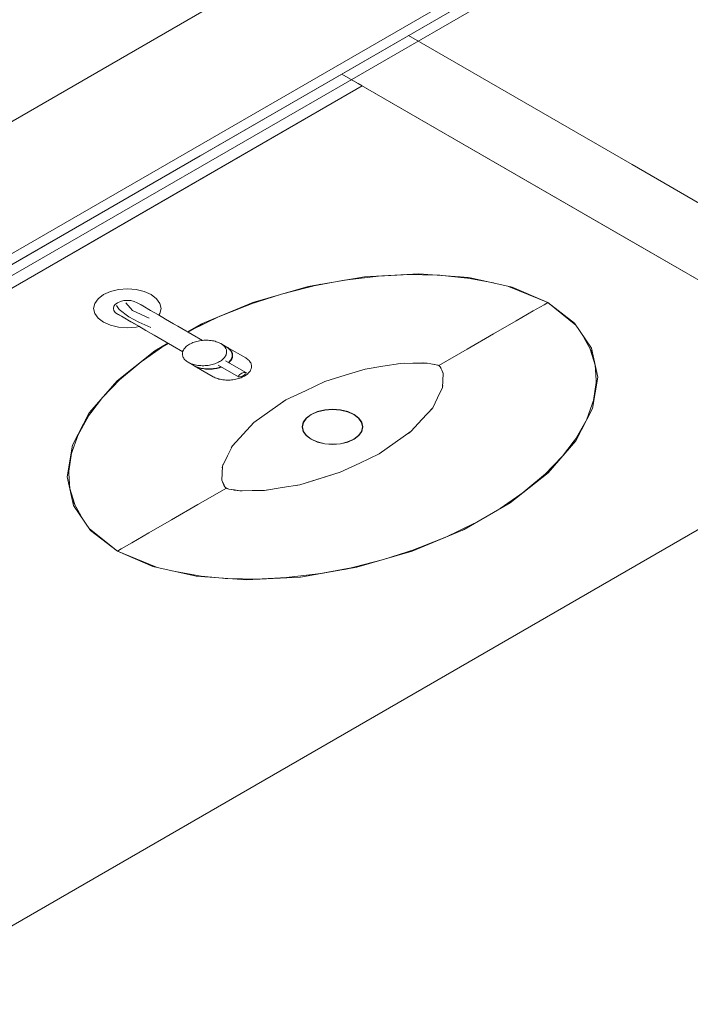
# Model space of a CAD drawing. Header units: millimetres. Extents: x 2 to 902, y -447 to 199.
# Tile 135 of 256: x 50.15 to 52.59, y 55.72 to 59.3. Entities that reach past the tile are written whole.
import ezdxf

# ---------------------------------------------------------------- set-up
doc = ezdxf.new("R2010")
doc.units = ezdxf.units.MM
doc.header["$MEASUREMENT"] = 0
for name, color, linetype, lineweight in [('IFC-Elemento de mobília-Contorno', 152, 'Continuous', 5), ('IFC-Elemento terminal-Contorno', 253, 'Continuous', 5), ('IFC-Laje-Contorno', 134, 'Continuous', 5), ('IFC-Parede padrão-Contorno', 44, 'Continuous', 5), ('IFC-Parede-Contorno', 42, 'Continuous', 5), ('IFC-Viga-Contorno', 66, 'Continuous', 5)]:
    doc.layers.add(name, color=color, linetype=linetype, lineweight=lineweight)

msp = doc.modelspace()

# ---------------------------------------------------------------- linework, layer by layer
at = {"layer": 'IFC-Elemento de mobília-Contorno', "color": 7, "lineweight": 5}
for p, q in [((50.2734, 58.4965), (51.3202, 59.1009)), ((53.3987, 57.9009), (51.3202, 59.1009)), ((51.3797, 59.0666), (51.3202, 59.1009)), ((47.2454, 56.6623), (51.3947, 59.0579)), ((50.3479, 58.4535), (51.3947, 59.0579)), ((51.3947, 59.0579), (51.3797, 59.0666)), ((46.1241, 56.1009), (50.8061, 58.8041)), ((46.1241, 56.1009), (50.2734, 58.4965)), ((46.1986, 56.0579), (50.3479, 58.4535)), ((51.4027, 58.3654), (51.6, 58.3762)), ((51.4027, 58.3654), (51.6, 58.3762)), ((51.6, 58.3762), (51.7811, 58.3629)), ((51.6, 58.3762), (51.7811, 58.3629)), ((51.1984, 58.3303), (51.4027, 58.3654)), ((51.1984, 58.3303), (51.4027, 58.3654)), ((51.7811, 58.3629), (51.9386, 58.3273)), ((51.7811, 58.3629), (51.9386, 58.3273)), ((50.997, 58.2719), (51.1984, 58.3303)), ((50.997, 58.2719), (51.1984, 58.3303)), ((51.9386, 58.3273), (52.0676, 58.2712)), ((51.9386, 58.3273), (52.0676, 58.2712)), ((50.8083, 58.1928), (50.997, 58.2719)), ((50.8083, 58.1928), (50.997, 58.2719)), ((52.1647, 58.1967), (52.0676, 58.2712)), ((52.1647, 58.1967), (52.0676, 58.2712)), ((52.2264, 58.1058), (52.1647, 58.1967)), ((52.2264, 58.1058), (52.1647, 58.1967)), ((50.7606, 58.1652), (50.8083, 58.1928)), ((50.7606, 58.1652), (50.8083, 58.1928)), ((50.6415, 58.0965), (50.6892, 58.124)), ((50.6415, 58.0965), (50.6892, 58.124)), ((50.5044, 57.9875), (50.6415, 58.0965)), ((50.5044, 57.9875), (50.6415, 58.0965)), ((52.2493, 58.0013), (52.2264, 58.1058)), ((52.2493, 58.0013), (52.2264, 58.1058)), ((50.4033, 57.8712), (50.5044, 57.9875)), ((50.4033, 57.8712), (50.5044, 57.9875)), ((52.2307, 57.8874), (52.2493, 58.0013)), ((52.2307, 57.8874), (52.2493, 58.0013)), ((48.2025, 54.9009), (53.3987, 57.9009)), ((48.2025, 54.9009), (53.3987, 57.9009)), ((50.3425, 57.7533), (50.4033, 57.8712)), ((50.3425, 57.7533), (50.4033, 57.8712)), ((52.1699, 57.7694), (52.2307, 57.8874)), ((52.1699, 57.7694), (52.2307, 57.8874)), ((52.0688, 57.6531), (52.1699, 57.7694)), ((52.0688, 57.6531), (52.1699, 57.7694)), ((50.3238, 57.6394), (50.3425, 57.7533)), ((50.3238, 57.6394), (50.3425, 57.7533)), ((50.3467, 57.5348), (50.3238, 57.6394)), ((50.3467, 57.5348), (50.3238, 57.6394)), ((51.9317, 57.5442), (52.0688, 57.6531)), ((51.9317, 57.5442), (52.0688, 57.6531)), ((50.4085, 57.4439), (50.3467, 57.5348)), ((50.4085, 57.4439), (50.3467, 57.5348)), ((51.7649, 57.4479), (51.9317, 57.5442)), ((51.7649, 57.4479), (51.9317, 57.5442)), ((50.5056, 57.3694), (50.4085, 57.4439)), ((50.5056, 57.3694), (50.4085, 57.4439)), ((51.5762, 57.3687), (51.7649, 57.4479)), ((51.5762, 57.3687), (51.7649, 57.4479)), ((50.5056, 57.3694), (50.6346, 57.3134)), ((50.5056, 57.3694), (50.6346, 57.3134)), ((51.3748, 57.3104), (51.5762, 57.3687)), ((51.3748, 57.3104), (51.5762, 57.3687)), ((50.6346, 57.3134), (50.7921, 57.2777)), ((50.6346, 57.3134), (50.7921, 57.2777)), ((51.1704, 57.2752), (51.3748, 57.3104)), ((51.1704, 57.2752), (51.3748, 57.3104)), ((50.7921, 57.2777), (50.9732, 57.2645)), ((50.7921, 57.2777), (50.9732, 57.2645)), ((50.9732, 57.2645), (51.1704, 57.2752)), ((50.9732, 57.2645), (51.1704, 57.2752))]:
    msp.add_line(p, q, dxfattribs=at)
at = {"layer": 'IFC-Elemento terminal-Contorno', "lineweight": 5}
for p, q in [((51.4525, 58.3674), (51.5655, 58.373)), ((51.4525, 58.3674), (51.5655, 58.373)), ((51.5491, 58.3734), (51.6761, 58.3706)), ((51.5491, 58.3734), (51.6761, 58.3706)), ((51.1018, 58.3023), (51.2425, 58.3379)), ((51.1018, 58.3023), (51.2425, 58.3379)), ((51.2187, 58.3318), (51.3362, 58.3536)), ((51.2187, 58.3318), (51.3362, 58.3536)), ((51.3296, 58.3528), (51.4641, 58.3687)), ((51.3296, 58.3528), (51.4641, 58.3687)), ((51.6739, 58.3707), (51.7754, 58.3605)), ((51.6739, 58.3707), (51.7754, 58.3605)), ((51.7507, 58.3652), (51.8706, 58.3427)), ((51.7507, 58.3652), (51.8706, 58.3427)), ((50.4358, 58.2856), (50.4553, 58.3003)), ((50.4358, 58.2856), (50.4553, 58.3003)), ((50.4553, 58.3003), (50.4806, 58.3115)), ((50.4553, 58.3003), (50.4806, 58.3115)), ((50.4806, 58.3115), (50.5101, 58.3186)), ((50.4806, 58.3115), (50.5101, 58.3186)), ((50.5101, 58.3186), (50.5418, 58.321)), ((50.5101, 58.3186), (50.5418, 58.321)), ((50.5418, 58.321), (50.5735, 58.3186)), ((50.5418, 58.321), (50.5735, 58.3186)), ((50.5735, 58.3186), (50.603, 58.3115)), ((50.5735, 58.3186), (50.603, 58.3115)), ((50.603, 58.3115), (50.6283, 58.3003)), ((50.603, 58.3115), (50.6283, 58.3003)), ((50.6478, 58.2856), (50.6283, 58.3003)), ((50.6478, 58.2856), (50.6283, 58.3003)), ((50.9874, 58.2654), (51.1018, 58.3023)), ((50.9874, 58.2654), (51.1018, 58.3023)), ((51.9255, 58.3302), (52.0676, 58.2712)), ((51.9255, 58.3302), (52.0676, 58.2712)), ((50.4194, 58.2503), (50.4236, 58.2686)), ((50.4194, 58.2503), (50.4236, 58.2686)), ((50.4236, 58.2686), (50.4358, 58.2856)), ((50.4236, 58.2686), (50.4358, 58.2856)), ((50.493, 58.2579), (50.498, 58.2649)), ((50.493, 58.2579), (50.498, 58.2649)), ((50.498, 58.2649), (50.5061, 58.271)), ((50.498, 58.2649), (50.5061, 58.271)), ((50.5061, 58.271), (50.5165, 58.2756)), ((50.5061, 58.271), (50.5165, 58.2756)), ((50.5165, 58.2756), (50.5287, 58.2785)), ((50.5165, 58.2756), (50.5287, 58.2785)), ((50.5287, 58.2785), (50.5417, 58.2795)), ((50.5287, 58.2785), (50.5417, 58.2795)), ((50.5605, 58.2426), (50.5367, 58.2709)), ((50.5605, 58.2426), (50.5367, 58.2709)), ((50.5417, 58.2795), (50.5548, 58.2785)), ((50.5417, 58.2795), (50.5548, 58.2785)), ((50.5548, 58.2785), (50.567, 58.2756)), ((50.5548, 58.2785), (50.567, 58.2756)), ((50.567, 58.2756), (50.5774, 58.271)), ((50.567, 58.2756), (50.5774, 58.271)), ((50.5974, 58.2594), (50.5774, 58.271)), ((50.5913, 58.2629), (50.5774, 58.271)), ((50.66, 58.2686), (50.6478, 58.2856)), ((50.66, 58.2686), (50.6478, 58.2856)), ((50.6642, 58.2503), (50.66, 58.2686)), ((50.6642, 58.2503), (50.66, 58.2686)), ((50.8669, 58.2174), (51.0225, 58.2793)), ((50.8669, 58.2174), (51.0225, 58.2793)), ((52.0543, 58.2636), (52.0676, 58.2712)), ((52.0543, 58.2636), (52.0676, 58.2712)), ((52.1698, 58.1892), (52.0676, 58.2712)), ((52.1698, 58.1892), (52.0676, 58.2712)), ((50.4236, 58.232), (50.4194, 58.2503)), ((50.4236, 58.232), (50.4194, 58.2503)), ((50.4358, 58.215), (50.4236, 58.232)), ((50.4358, 58.215), (50.4236, 58.232)), ((50.4913, 58.2504), (50.493, 58.2579)), ((50.4913, 58.2504), (50.493, 58.2579)), ((50.493, 58.2428), (50.4913, 58.2504)), ((50.493, 58.2428), (50.4913, 58.2504)), ((50.498, 58.2358), (50.493, 58.2428)), ((50.498, 58.2358), (50.493, 58.2428)), ((50.5061, 58.2298), (50.498, 58.2358)), ((50.5061, 58.2298), (50.498, 58.2358)), ((50.5115, 58.2463), (50.5019, 58.2608)), ((50.5115, 58.2463), (50.5019, 58.2608)), ((50.52, 58.2217), (50.5061, 58.2298)), ((50.5095, 58.2278), (50.5061, 58.2298)), ((50.5469, 58.2192), (50.5115, 58.2463)), ((50.5469, 58.2192), (50.5115, 58.2463)), ((50.5605, 58.2426), (50.6209, 58.2149)), ((50.5605, 58.2426), (50.6209, 58.2149)), ((50.5974, 58.2594), (50.5913, 58.2629)), ((50.6258, 58.243), (50.5974, 58.2594)), ((50.6258, 58.243), (50.5974, 58.2594)), ((50.6543, 58.2266), (50.6258, 58.243)), ((50.6543, 58.2266), (50.6258, 58.243)), ((50.6556, 58.2258), (50.66, 58.232)), ((50.6556, 58.2258), (50.66, 58.232)), ((50.66, 58.232), (50.6642, 58.2503)), ((50.66, 58.232), (50.6642, 58.2503)), ((51.9528, 58.205), (52.0152, 58.241)), ((51.9528, 58.205), (52.0152, 58.241)), ((52.0152, 58.241), (52.0543, 58.2636)), ((52.0152, 58.241), (52.0543, 58.2636)), ((50.4553, 58.2004), (50.4358, 58.215)), ((50.4553, 58.2004), (50.4358, 58.215)), ((50.4553, 58.2004), (50.4806, 58.1891)), ((50.4553, 58.2004), (50.4806, 58.1891)), ((50.513, 58.2258), (50.5095, 58.2278)), ((50.52, 58.2217), (50.513, 58.2258)), ((50.526, 58.2182), (50.52, 58.2217)), ((50.526, 58.2182), (50.52, 58.2217)), ((50.5545, 58.2018), (50.526, 58.2182)), ((50.5829, 58.1854), (50.526, 58.2182)), ((50.5469, 58.2192), (50.584, 58.2007)), ((50.5469, 58.2192), (50.584, 58.2007)), ((50.5829, 58.1854), (50.5545, 58.2018)), ((50.584, 58.2007), (50.6271, 58.1806)), ((50.584, 58.2007), (50.6271, 58.1806)), ((50.6803, 58.2116), (50.6543, 58.2266)), ((50.6803, 58.2116), (50.6543, 58.2266)), ((50.7394, 58.1774), (50.6803, 58.2116)), ((50.7098, 58.1945), (50.6803, 58.2116)), ((50.7246, 58.186), (50.7098, 58.1945)), ((50.7616, 58.1646), (50.8161, 58.1961)), ((50.7616, 58.1646), (50.8161, 58.1961)), ((50.7738, 58.1716), (50.8777, 58.2217)), ((50.7738, 58.1716), (50.8777, 58.2217)), ((51.8712, 58.1579), (51.9528, 58.205)), ((51.8712, 58.1579), (51.9528, 58.205)), ((50.4806, 58.1891), (50.5101, 58.1821)), ((50.4806, 58.1891), (50.5101, 58.1821)), ((50.5101, 58.1821), (50.5418, 58.1797)), ((50.5101, 58.1821), (50.5418, 58.1797)), ((50.5418, 58.1797), (50.5735, 58.1821)), ((50.5418, 58.1797), (50.5735, 58.1821)), ((50.5735, 58.1821), (50.5842, 58.1846)), ((50.5735, 58.1821), (50.5842, 58.1846)), ((50.6089, 58.1704), (50.5829, 58.1854)), ((50.6089, 58.1704), (50.5829, 58.1854)), ((50.668, 58.1363), (50.6089, 58.1704)), ((50.6385, 58.1533), (50.6089, 58.1704)), ((50.7394, 58.1774), (50.7246, 58.186)), ((50.8141, 58.1343), (50.7394, 58.1774)), ((50.8141, 58.1343), (50.7394, 58.1774)), ((51.7756, 58.1027), (51.8712, 58.1579)), ((51.7756, 58.1027), (51.8712, 58.1579)), ((52.2303, 58.0882), (52.1913, 58.1576)), ((52.2303, 58.0883), (52.1913, 58.1576)), ((50.6358, 58.092), (50.6903, 58.1234)), ((50.6358, 58.092), (50.6903, 58.1234)), ((50.6532, 58.1448), (50.6385, 58.1533)), ((50.668, 58.1363), (50.6532, 58.1448)), ((50.7427, 58.0931), (50.668, 58.1363)), ((50.7427, 58.0931), (50.668, 58.1363)), ((50.7673, 58.1202), (50.7712, 58.1223)), ((50.7673, 58.1202), (50.7712, 58.1223)), ((50.7712, 58.1223), (50.7754, 58.1243)), ((50.7712, 58.1223), (50.7754, 58.1243)), ((50.7754, 58.1243), (50.7798, 58.1262)), ((50.7754, 58.1243), (50.7798, 58.1262)), ((50.7798, 58.1262), (50.7844, 58.1279)), ((50.7798, 58.1262), (50.7844, 58.1279)), ((50.7844, 58.1279), (50.7891, 58.1294)), ((50.7844, 58.1279), (50.7891, 58.1294)), ((50.7891, 58.1294), (50.7939, 58.1308)), ((50.7891, 58.1294), (50.7939, 58.1308)), ((50.7939, 58.1308), (50.7989, 58.1319)), ((50.7939, 58.1308), (50.7989, 58.1319)), ((50.7989, 58.1319), (50.804, 58.1329)), ((50.7989, 58.1319), (50.804, 58.1329)), ((50.804, 58.1329), (50.8092, 58.1337)), ((50.804, 58.1329), (50.8092, 58.1337)), ((50.8092, 58.1337), (50.8144, 58.1343)), ((50.8092, 58.1337), (50.8144, 58.1343)), ((50.8141, 58.1343), (50.8196, 58.1348)), ((50.8144, 58.1343), (50.8196, 58.1348)), ((50.8196, 58.1348), (50.8249, 58.135)), ((50.8196, 58.1348), (50.8249, 58.135)), ((50.8249, 58.135), (50.8301, 58.135)), ((50.8249, 58.135), (50.8301, 58.135)), ((50.8301, 58.135), (50.8353, 58.1348)), ((50.8301, 58.135), (50.8353, 58.1348)), ((50.8353, 58.1348), (50.8405, 58.1344)), ((50.8353, 58.1348), (50.8405, 58.1344)), ((50.8405, 58.1344), (50.8456, 58.1338)), ((50.8405, 58.1344), (50.8456, 58.1338)), ((50.8456, 58.1338), (50.8505, 58.1331)), ((50.8456, 58.1338), (50.8505, 58.1331)), ((50.8505, 58.1331), (50.8554, 58.1321)), ((50.8505, 58.1331), (50.8554, 58.1321)), ((50.8554, 58.1321), (50.8601, 58.131)), ((50.8554, 58.1321), (50.8601, 58.131)), ((50.8601, 58.131), (50.8646, 58.1296)), ((50.8601, 58.131), (50.8646, 58.1296)), ((50.8646, 58.1296), (50.869, 58.1281)), ((50.8646, 58.1296), (50.869, 58.1281)), ((50.869, 58.1281), (50.8731, 58.1265)), ((50.869, 58.1281), (50.8731, 58.1265)), ((50.8731, 58.1265), (50.877, 58.1246)), ((50.8731, 58.1265), (50.877, 58.1246)), ((50.877, 58.1246), (50.8807, 58.1226)), ((50.877, 58.1246), (50.8807, 58.1226)), ((50.8842, 58.1205), (50.8807, 58.1226)), ((50.901, 58.1109), (50.8807, 58.1226)), ((50.8842, 58.1205), (50.8807, 58.1226)), ((50.901, 58.1109), (50.8807, 58.1226)), ((50.5914, 58.0564), (50.6781, 58.1164)), ((50.5914, 58.0564), (50.6781, 58.1164)), ((50.7416, 58.0869), (50.742, 58.0899)), ((50.7416, 58.0869), (50.742, 58.0899)), ((50.7416, 58.0839), (50.7416, 58.0869)), ((50.7416, 58.0839), (50.7416, 58.0869)), ((50.742, 58.0899), (50.7427, 58.0931)), ((50.742, 58.0899), (50.7427, 58.0931)), ((50.7427, 58.0929), (50.7437, 58.096)), ((50.7427, 58.0929), (50.7437, 58.096)), ((50.7437, 58.096), (50.7451, 58.0989)), ((50.7437, 58.096), (50.7451, 58.0989)), ((50.7451, 58.0989), (50.7468, 58.1019)), ((50.7451, 58.0989), (50.7468, 58.1019)), ((50.7468, 58.1019), (50.7489, 58.1047)), ((50.7468, 58.1019), (50.7489, 58.1047)), ((50.7489, 58.1047), (50.7512, 58.1075)), ((50.7489, 58.1047), (50.7512, 58.1075)), ((50.7512, 58.1075), (50.7539, 58.1103)), ((50.7512, 58.1075), (50.7539, 58.1103)), ((50.7539, 58.1103), (50.7568, 58.1129)), ((50.7539, 58.1103), (50.7568, 58.1129)), ((50.7568, 58.1129), (50.76, 58.1154)), ((50.7568, 58.1129), (50.76, 58.1154)), ((50.76, 58.1154), (50.7635, 58.1179)), ((50.76, 58.1154), (50.7635, 58.1179)), ((50.7635, 58.1179), (50.7673, 58.1202)), ((50.7635, 58.1179), (50.7673, 58.1202)), ((50.8874, 58.1182), (50.8842, 58.1205)), ((50.8874, 58.1182), (50.8842, 58.1205)), ((50.8903, 58.1158), (50.8874, 58.1182)), ((50.8903, 58.1158), (50.8874, 58.1182)), ((50.8929, 58.1133), (50.8903, 58.1158)), ((50.8929, 58.1133), (50.8903, 58.1158)), ((50.8952, 58.1107), (50.8929, 58.1133)), ((50.8952, 58.1107), (50.8929, 58.1133)), ((50.8972, 58.108), (50.8952, 58.1107)), ((50.8972, 58.108), (50.8952, 58.1107)), ((50.8988, 58.1052), (50.8972, 58.108)), ((50.8988, 58.1052), (50.8972, 58.108)), ((50.9002, 58.1023), (50.8988, 58.1052)), ((50.9002, 58.1023), (50.8988, 58.1052)), ((50.9012, 58.0994), (50.9002, 58.1023)), ((50.9012, 58.0994), (50.9002, 58.1023)), ((50.9045, 58.1088), (50.901, 58.1109)), ((50.9045, 58.1088), (50.901, 58.1109)), ((50.901, 58.0843), (50.9017, 58.0874)), ((50.901, 58.0843), (50.9017, 58.0874)), ((50.9018, 58.0964), (50.9012, 58.0994)), ((50.9018, 58.0964), (50.9012, 58.0994)), ((50.9017, 58.0874), (50.9021, 58.0904)), ((50.9017, 58.0874), (50.9021, 58.0904)), ((50.9018, 58.1105), (50.9026, 58.11)), ((50.9018, 58.1105), (50.9026, 58.11)), ((50.9021, 58.0934), (50.9018, 58.0964)), ((50.9021, 58.0934), (50.9018, 58.0964)), ((50.9021, 58.0904), (50.9021, 58.0934)), ((50.9021, 58.0904), (50.9021, 58.0934)), ((50.906, 58.1079), (50.9026, 58.11)), ((50.9713, 58.0704), (50.9026, 58.11)), ((50.906, 58.1079), (50.9026, 58.11)), ((50.9713, 58.0704), (50.9026, 58.11)), ((50.9076, 58.1065), (50.9045, 58.1088)), ((50.9076, 58.1065), (50.9045, 58.1088)), ((50.9092, 58.1056), (50.906, 58.1079)), ((50.9105, 58.1041), (50.9076, 58.1065)), ((50.9105, 58.1041), (50.9076, 58.1065)), ((50.9121, 58.1032), (50.9092, 58.1056)), ((50.9121, 58.1032), (50.9092, 58.1056)), ((50.9131, 58.1016), (50.9105, 58.1041)), ((50.9131, 58.1016), (50.9105, 58.1041)), ((50.9147, 58.1007), (50.9121, 58.1032)), ((50.9147, 58.1007), (50.9121, 58.1032)), ((50.9154, 58.099), (50.9131, 58.1016)), ((50.9154, 58.099), (50.9131, 58.1016)), ((50.917, 58.0981), (50.9147, 58.1007)), ((50.917, 58.0981), (50.9147, 58.1007)), ((50.9174, 58.0963), (50.9154, 58.099)), ((50.9174, 58.0963), (50.9154, 58.099)), ((50.919, 58.0954), (50.917, 58.0981)), ((50.919, 58.0954), (50.917, 58.0981)), ((50.9191, 58.0935), (50.9174, 58.0963)), ((50.9191, 58.0935), (50.9174, 58.0963)), ((50.9207, 58.0926), (50.919, 58.0954)), ((50.9207, 58.0926), (50.919, 58.0954)), ((50.9204, 58.0906), (50.9191, 58.0935)), ((50.9204, 58.0906), (50.9191, 58.0935)), ((50.9214, 58.0877), (50.9204, 58.0906)), ((50.9214, 58.0877), (50.9204, 58.0906)), ((50.922, 58.0897), (50.9207, 58.0926)), ((50.922, 58.0897), (50.9207, 58.0926)), ((50.9221, 58.0847), (50.9214, 58.0877)), ((50.9221, 58.0847), (50.9214, 58.0877)), ((50.923, 58.0868), (50.922, 58.0897)), ((50.923, 58.0868), (50.922, 58.0897)), ((50.9236, 58.0838), (50.923, 58.0868)), ((50.9236, 58.0838), (50.923, 58.0868)), ((51.672, 58.0429), (51.7756, 58.1027)), ((51.672, 58.0429), (51.7756, 58.1027)), ((52.2398, 58.0439), (52.2222, 58.1025)), ((52.2398, 58.0439), (52.2222, 58.1025)), ((50.4916, 57.9728), (50.5989, 58.0626)), ((50.4916, 57.9728), (50.5989, 58.0626)), ((50.7419, 58.0809), (50.7416, 58.0839)), ((50.7419, 58.0809), (50.7416, 58.0839)), ((50.7426, 58.0779), (50.7419, 58.0809)), ((50.7426, 58.0779), (50.7419, 58.0809)), ((50.7435, 58.075), (50.7426, 58.0779)), ((50.7435, 58.075), (50.7426, 58.0779)), ((50.7449, 58.0721), (50.7435, 58.075)), ((50.7449, 58.0721), (50.7435, 58.075)), ((50.7466, 58.0693), (50.7449, 58.0721)), ((50.7466, 58.0693), (50.7449, 58.0721)), ((50.7485, 58.0666), (50.7466, 58.0693)), ((50.7485, 58.0666), (50.7466, 58.0693)), ((50.7508, 58.064), (50.7485, 58.0666)), ((50.7508, 58.064), (50.7485, 58.0666)), ((50.7535, 58.0614), (50.7508, 58.064)), ((50.7535, 58.0614), (50.7508, 58.064)), ((50.7563, 58.059), (50.7535, 58.0614)), ((50.7563, 58.059), (50.7535, 58.0614)), ((50.7595, 58.0568), (50.7563, 58.059)), ((50.7595, 58.0568), (50.7563, 58.059)), ((50.763, 58.0546), (50.7595, 58.0568)), ((50.763, 58.0546), (50.7595, 58.0568)), ((50.763, 58.0546), (50.7667, 58.0526)), ((50.7832, 58.0429), (50.763, 58.0546)), ((50.763, 58.0546), (50.7667, 58.0526)), ((50.7832, 58.0429), (50.763, 58.0546)), ((50.7667, 58.0526), (50.7706, 58.0508)), ((50.7667, 58.0526), (50.7706, 58.0508)), ((50.7706, 58.0508), (50.7747, 58.0491)), ((50.7706, 58.0508), (50.7747, 58.0491)), ((50.8594, 58.0494), (50.8639, 58.0511)), ((50.8594, 58.0494), (50.8639, 58.0511)), ((50.8639, 58.0511), (50.8683, 58.0529)), ((50.8639, 58.0511), (50.8683, 58.0529)), ((50.8683, 58.0529), (50.8725, 58.0549)), ((50.8683, 58.0529), (50.8725, 58.0549)), ((50.8725, 58.0549), (50.8765, 58.0571)), ((50.8725, 58.0549), (50.8765, 58.0571)), ((50.8765, 58.0571), (50.8802, 58.0594)), ((50.8765, 58.0571), (50.8802, 58.0594)), ((50.8802, 58.0594), (50.8837, 58.0618)), ((50.8802, 58.0594), (50.8837, 58.0618)), ((50.8837, 58.0618), (50.8869, 58.0644)), ((50.8837, 58.0618), (50.8869, 58.0644)), ((50.8869, 58.0644), (50.8899, 58.067)), ((50.8869, 58.0644), (50.8899, 58.067)), ((50.8899, 58.067), (50.8925, 58.0697)), ((50.8899, 58.067), (50.8925, 58.0697)), ((50.8925, 58.0697), (50.8948, 58.0725)), ((50.8925, 58.0697), (50.8948, 58.0725)), ((50.8948, 58.0725), (50.8969, 58.0754)), ((50.8948, 58.0725), (50.8969, 58.0754)), ((50.8969, 58.0754), (50.8986, 58.0783)), ((50.8969, 58.0754), (50.8986, 58.0783)), ((50.972, 58.0177), (50.8983, 58.0602)), ((50.972, 58.0177), (50.8983, 58.0602)), ((50.8986, 58.0783), (50.9, 58.0813)), ((50.8986, 58.0783), (50.9, 58.0813)), ((50.9, 58.0813), (50.901, 58.0843)), ((50.9, 58.0813), (50.901, 58.0843)), ((50.9089, 58.0542), (50.9101, 58.0553)), ((50.9089, 58.0542), (50.9101, 58.0553)), ((50.9101, 58.0553), (50.9128, 58.058)), ((50.9101, 58.0553), (50.9128, 58.058)), ((50.9104, 58.0533), (50.9117, 58.0544)), ((50.9104, 58.0533), (50.9117, 58.0544)), ((50.9117, 58.0544), (50.9143, 58.0571)), ((50.9117, 58.0544), (50.9143, 58.0571)), ((50.9128, 58.058), (50.9151, 58.0608)), ((50.9128, 58.058), (50.9151, 58.0608)), ((50.9143, 58.0571), (50.9167, 58.0599)), ((50.9143, 58.0571), (50.9167, 58.0599)), ((50.9151, 58.0608), (50.9171, 58.0637)), ((50.9151, 58.0608), (50.9171, 58.0637)), ((50.9167, 58.0599), (50.9187, 58.0628)), ((50.9167, 58.0599), (50.9187, 58.0628)), ((50.9171, 58.0637), (50.9189, 58.0666)), ((50.9171, 58.0637), (50.9189, 58.0666)), ((50.9187, 58.0628), (50.9204, 58.0657)), ((50.9187, 58.0628), (50.9204, 58.0657)), ((50.9189, 58.0666), (50.9202, 58.0696)), ((50.9189, 58.0666), (50.9202, 58.0696)), ((50.9202, 58.0696), (50.9213, 58.0726)), ((50.9202, 58.0696), (50.9213, 58.0726)), ((50.9204, 58.0657), (50.9218, 58.0687)), ((50.9204, 58.0657), (50.9218, 58.0687)), ((50.9213, 58.0726), (50.922, 58.0757)), ((50.9213, 58.0726), (50.922, 58.0757)), ((50.9218, 58.0687), (50.9229, 58.0717)), ((50.9218, 58.0687), (50.9229, 58.0717)), ((50.922, 58.0757), (50.9224, 58.0787)), ((50.922, 58.0757), (50.9224, 58.0787)), ((50.9224, 58.0817), (50.9221, 58.0847)), ((50.9224, 58.0817), (50.9221, 58.0847)), ((50.9224, 58.0787), (50.9224, 58.0817)), ((50.9224, 58.0787), (50.9224, 58.0817)), ((50.9229, 58.0717), (50.9236, 58.0747)), ((50.9229, 58.0717), (50.9236, 58.0747)), ((50.924, 58.0808), (50.9236, 58.0838)), ((50.924, 58.0808), (50.9236, 58.0838)), ((50.9236, 58.0747), (50.9239, 58.0778)), ((50.9236, 58.0747), (50.9239, 58.0778)), ((50.9239, 58.0778), (50.924, 58.0808)), ((50.9239, 58.0778), (50.924, 58.0808)), ((50.9747, 58.0682), (50.9713, 58.0704)), ((50.9747, 58.0682), (50.9713, 58.0704)), ((50.9779, 58.066), (50.9747, 58.0682)), ((50.9779, 58.066), (50.9747, 58.0682)), ((50.9808, 58.0636), (50.9779, 58.066)), ((50.9808, 58.0636), (50.9779, 58.066)), ((50.9834, 58.0611), (50.9808, 58.0636)), ((50.9834, 58.0611), (50.9808, 58.0636)), ((50.9857, 58.0584), (50.9834, 58.0611)), ((50.9857, 58.0584), (50.9834, 58.0611)), ((50.9877, 58.0557), (50.9857, 58.0584)), ((50.9877, 58.0557), (50.9857, 58.0584)), ((50.9894, 58.0529), (50.9877, 58.0557)), ((50.9894, 58.0529), (50.9877, 58.0557)), ((50.9907, 58.05), (50.9894, 58.0529)), ((50.9907, 58.05), (50.9894, 58.0529)), ((50.9917, 58.0471), (50.9907, 58.05)), ((50.9917, 58.0471), (50.9907, 58.05)), ((51.4696, 58.0405), (51.5338, 58.0508)), ((51.4696, 58.0405), (51.5338, 58.0508)), ((51.5235, 58.0496), (51.5338, 58.0508)), ((51.5338, 58.0508), (51.5782, 58.0515)), ((51.5338, 58.0508), (51.5782, 58.0515)), ((51.5338, 58.0508), (51.5463, 58.0514)), ((51.5338, 58.0508), (51.5463, 58.0514)), ((51.5782, 58.0515), (51.6226, 58.0521)), ((51.5782, 58.0515), (51.6226, 58.0521)), ((51.6144, 58.0523), (51.6226, 58.0521)), ((51.6167, 58.0523), (51.6226, 58.0521)), ((51.6226, 58.0521), (51.6305, 58.0512)), ((51.6226, 58.0521), (51.643, 58.0491)), ((51.6226, 58.0521), (51.6435, 58.0497)), ((51.6226, 58.0521), (51.643, 58.0491)), ((50.7747, 58.0491), (50.7791, 58.0476)), ((50.7747, 58.0491), (50.7791, 58.0476)), ((50.7791, 58.0476), (50.7836, 58.0463)), ((50.7791, 58.0476), (50.7836, 58.0463)), ((50.7832, 58.0429), (50.7869, 58.0409)), ((50.7832, 58.0429), (50.7869, 58.0409)), ((50.7836, 58.0463), (50.7883, 58.0452)), ((50.7836, 58.0463), (50.7883, 58.0452)), ((50.7848, 58.042), (50.784, 58.0425)), ((50.7848, 58.042), (50.784, 58.0425)), ((50.7848, 58.042), (50.7885, 58.04)), ((50.8535, 58.0024), (50.7848, 58.042)), ((50.7848, 58.042), (50.7885, 58.04)), ((50.8535, 58.0024), (50.7848, 58.042)), ((50.7869, 58.0409), (50.7909, 58.0391)), ((50.7869, 58.0409), (50.7909, 58.0391)), ((50.7883, 58.0452), (50.7932, 58.0442)), ((50.7883, 58.0452), (50.7932, 58.0442)), ((50.7885, 58.04), (50.7924, 58.0382)), ((50.7885, 58.04), (50.7924, 58.0382)), ((50.7909, 58.0391), (50.795, 58.0374)), ((50.7909, 58.0391), (50.795, 58.0374)), ((50.7924, 58.0382), (50.7966, 58.0365)), ((50.7924, 58.0382), (50.7966, 58.0365)), ((50.7932, 58.0442), (50.7981, 58.0434)), ((50.7932, 58.0442), (50.7981, 58.0434)), ((50.795, 58.0374), (50.7994, 58.0359)), ((50.795, 58.0374), (50.7994, 58.0359)), ((50.7966, 58.0365), (50.8009, 58.035)), ((50.7966, 58.0365), (50.8009, 58.035)), ((50.7981, 58.0434), (50.8032, 58.0428)), ((50.7981, 58.0434), (50.8032, 58.0428)), ((50.7994, 58.0359), (50.8039, 58.0346)), ((50.7994, 58.0359), (50.8039, 58.0346)), ((50.8009, 58.035), (50.8055, 58.0337)), ((50.8009, 58.035), (50.8055, 58.0337)), ((50.8032, 58.0428), (50.8084, 58.0425)), ((50.8032, 58.0428), (50.8084, 58.0425)), ((50.8039, 58.0346), (50.8086, 58.0335)), ((50.8039, 58.0346), (50.8086, 58.0335)), ((50.8055, 58.0337), (50.8102, 58.0326)), ((50.8055, 58.0337), (50.8102, 58.0326)), ((50.8084, 58.0425), (50.8136, 58.0423)), ((50.8084, 58.0425), (50.8136, 58.0423)), ((50.8086, 58.0335), (50.8134, 58.0325)), ((50.8086, 58.0335), (50.8134, 58.0325)), ((50.8102, 58.0326), (50.815, 58.0316)), ((50.8102, 58.0326), (50.815, 58.0316)), ((50.8134, 58.0325), (50.8184, 58.0317)), ((50.8134, 58.0325), (50.8184, 58.0317)), ((50.8136, 58.0423), (50.8188, 58.0423)), ((50.8136, 58.0423), (50.8188, 58.0423)), ((50.815, 58.0316), (50.82, 58.0308)), ((50.815, 58.0316), (50.82, 58.0308)), ((50.8184, 58.0317), (50.8235, 58.0311)), ((50.8184, 58.0317), (50.8235, 58.0311)), ((50.8188, 58.0423), (50.8241, 58.0425)), ((50.8188, 58.0423), (50.8241, 58.0425)), ((50.82, 58.0308), (50.8251, 58.0302)), ((50.82, 58.0308), (50.8251, 58.0302)), ((50.8235, 58.0311), (50.8286, 58.0308)), ((50.8235, 58.0311), (50.8286, 58.0308)), ((50.8241, 58.0425), (50.8293, 58.0429)), ((50.8241, 58.0425), (50.8293, 58.0429)), ((50.8251, 58.0302), (50.8302, 58.0299)), ((50.8251, 58.0302), (50.8302, 58.0299)), ((50.8286, 58.0308), (50.8338, 58.0306)), ((50.8286, 58.0308), (50.8338, 58.0306)), ((50.8293, 58.0429), (50.8345, 58.0435)), ((50.8293, 58.0429), (50.8345, 58.0435)), ((50.8302, 58.0299), (50.8354, 58.0297)), ((50.8302, 58.0299), (50.8354, 58.0297)), ((50.8338, 58.0306), (50.8391, 58.0306)), ((50.8338, 58.0306), (50.8391, 58.0306)), ((50.8345, 58.0435), (50.8397, 58.0443)), ((50.8345, 58.0435), (50.8397, 58.0443)), ((50.8354, 58.0297), (50.8406, 58.0297)), ((50.8354, 58.0297), (50.8406, 58.0297)), ((50.8391, 58.0306), (50.8443, 58.0308)), ((50.8391, 58.0306), (50.8443, 58.0308)), ((50.8397, 58.0443), (50.8448, 58.0453)), ((50.8397, 58.0443), (50.8448, 58.0453)), ((50.8406, 58.0297), (50.8459, 58.0299)), ((50.8406, 58.0297), (50.8459, 58.0299)), ((50.8443, 58.0308), (50.8496, 58.0312)), ((50.8443, 58.0308), (50.8496, 58.0312)), ((50.8448, 58.0453), (50.8498, 58.0465)), ((50.8448, 58.0453), (50.8498, 58.0465)), ((50.8459, 58.0299), (50.8512, 58.0303)), ((50.8459, 58.0299), (50.8512, 58.0303)), ((50.8496, 58.0312), (50.8548, 58.0318)), ((50.8496, 58.0312), (50.8548, 58.0318)), ((50.8498, 58.0465), (50.8546, 58.0479)), ((50.8498, 58.0465), (50.8546, 58.0479)), ((50.8512, 58.0303), (50.8564, 58.0309)), ((50.8512, 58.0303), (50.8564, 58.0309)), ((50.8546, 58.0479), (50.8594, 58.0494)), ((50.8546, 58.0479), (50.8594, 58.0494)), ((50.8548, 58.0318), (50.8605, 58.0327)), ((50.8548, 58.0318), (50.8605, 58.0327)), ((50.8564, 58.0309), (50.8615, 58.0317)), ((50.8564, 58.0309), (50.8615, 58.0317)), ((50.86, 58.0326), (50.8651, 58.0336)), ((50.86, 58.0326), (50.8651, 58.0336)), ((50.8615, 58.0317), (50.8666, 58.0327)), ((50.8615, 58.0317), (50.8666, 58.0327)), ((50.8651, 58.0336), (50.87, 58.0348)), ((50.8651, 58.0336), (50.87, 58.0348)), ((50.8666, 58.0327), (50.8716, 58.0339)), ((50.8666, 58.0327), (50.8716, 58.0339)), ((50.87, 58.0348), (50.8749, 58.0362)), ((50.87, 58.0348), (50.8749, 58.0362)), ((50.9447, 58.0019), (50.8711, 58.0445)), ((50.9447, 58.0019), (50.8711, 58.0445)), ((50.8716, 58.0339), (50.8765, 58.0352)), ((50.8716, 58.0339), (50.8765, 58.0352)), ((50.8749, 58.0362), (50.8796, 58.0377)), ((50.8749, 58.0362), (50.8796, 58.0377)), ((50.8765, 58.0352), (50.8812, 58.0368)), ((50.8765, 58.0352), (50.8812, 58.0368)), ((50.8796, 58.0377), (50.8816, 58.0384)), ((50.8796, 58.0377), (50.8816, 58.0384)), ((50.8812, 58.0368), (50.8831, 58.0375)), ((50.8812, 58.0368), (50.8831, 58.0375)), ((50.9533, 58.0127), (50.957, 58.0147)), ((50.9533, 58.0127), (50.957, 58.0147)), ((50.957, 58.0147), (50.9608, 58.0163)), ((50.957, 58.0147), (50.9608, 58.0163)), ((50.9608, 58.0163), (50.9644, 58.0175)), ((50.9608, 58.0163), (50.9644, 58.0175)), ((50.9644, 58.0175), (50.9677, 58.0181)), ((50.9644, 58.0175), (50.9677, 58.0181)), ((50.9677, 58.0181), (50.9702, 58.0182)), ((50.9677, 58.0181), (50.9702, 58.0182)), ((50.9702, 58.0182), (50.972, 58.0177)), ((50.9702, 58.0182), (50.972, 58.0177)), ((50.9716, 58.0133), (50.9728, 58.0152)), ((50.9716, 58.0133), (50.9728, 58.0152)), ((50.9729, 58.0166), (50.972, 58.0177)), ((50.9729, 58.0166), (50.972, 58.0177)), ((50.9728, 58.0152), (50.9729, 58.0169)), ((50.9728, 58.0152), (50.9729, 58.0166)), ((50.9774, 58.0121), (50.9804, 58.0147)), ((50.9774, 58.0121), (50.9804, 58.0147)), ((50.9804, 58.0147), (50.983, 58.0174)), ((50.9804, 58.0147), (50.983, 58.0174)), ((50.983, 58.0174), (50.9854, 58.0202)), ((50.983, 58.0174), (50.9854, 58.0202)), ((50.9854, 58.0202), (50.9874, 58.0231)), ((50.9854, 58.0202), (50.9874, 58.0231)), ((50.9874, 58.0231), (50.9891, 58.0261)), ((50.9874, 58.0231), (50.9891, 58.0261)), ((50.9891, 58.0261), (50.9905, 58.029)), ((50.9891, 58.0261), (50.9905, 58.029)), ((50.9905, 58.029), (50.9916, 58.0321)), ((50.9905, 58.029), (50.9916, 58.0321)), ((50.9916, 58.0321), (50.9923, 58.0351)), ((50.9916, 58.0321), (50.9923, 58.0351)), ((50.9924, 58.0441), (50.9917, 58.0471)), ((50.9924, 58.0441), (50.9917, 58.0471)), ((50.9923, 58.0351), (50.9926, 58.0381)), ((50.9923, 58.0351), (50.9926, 58.0381)), ((50.9927, 58.0411), (50.9924, 58.0441)), ((50.9927, 58.0411), (50.9924, 58.0441)), ((50.9926, 58.0381), (50.9927, 58.0411)), ((50.9926, 58.0381), (50.9927, 58.0411)), ((51.332, 58.0078), (51.4054, 58.0303)), ((51.332, 58.0078), (51.4054, 58.0303)), ((51.4054, 58.0303), (51.4696, 58.0405)), ((51.4054, 58.0303), (51.4696, 58.0405)), ((51.643, 58.0491), (51.6633, 58.046)), ((51.643, 58.0491), (51.6633, 58.046)), ((51.6533, 58.0481), (51.6633, 58.046)), ((51.6534, 58.0481), (51.6633, 58.046)), ((51.6633, 58.046), (51.669, 58.0442)), ((51.6633, 58.046), (51.6677, 58.0444)), ((51.6633, 58.046), (51.6698, 58.0439)), ((51.6633, 58.046), (51.6677, 58.0444)), ((51.6677, 58.0444), (51.672, 58.0429)), ((51.6677, 58.0444), (51.672, 58.0429)), ((51.6698, 58.0439), (51.672, 58.0429)), ((51.6698, 58.0439), (51.672, 58.0429)), ((51.6748, 58.0404), (51.672, 58.0429)), ((51.6739, 58.0416), (51.672, 58.0429)), ((51.6748, 58.0404), (51.672, 58.0429)), ((51.6739, 58.0416), (51.672, 58.0429)), ((51.6775, 58.0379), (51.6739, 58.0416)), ((51.6775, 58.0379), (51.6739, 58.0416)), ((51.6775, 58.0379), (51.6748, 58.0404)), ((51.6775, 58.0379), (51.6748, 58.0404)), ((51.6811, 58.0321), (51.6775, 58.0379)), ((51.6828, 58.0261), (51.6775, 58.0379)), ((51.6811, 58.0321), (51.6775, 58.0379)), ((51.6828, 58.0261), (51.6775, 58.0379)), ((51.688, 58.0143), (51.6828, 58.0261)), ((51.688, 58.0143), (51.6828, 58.0261)), ((51.688, 58.0143), (51.6839, 58.0264)), ((51.6858, 57.9631), (51.688, 58.0143)), ((51.688, 58.0143), (51.6865, 58.0188)), ((51.6869, 57.9887), (51.688, 58.0143)), ((51.6883, 58.0109), (51.688, 58.0143)), ((51.6884, 58.0096), (51.688, 58.0143)), ((52.2445, 57.9718), (52.2397, 58.0452)), ((52.2445, 57.9718), (52.2397, 58.0452)), ((50.4518, 57.927), (50.5158, 57.9931)), ((50.4518, 57.927), (50.5158, 57.9931)), ((50.8535, 58.0024), (50.8572, 58.0004)), ((50.8535, 58.0024), (50.8572, 58.0004)), ((50.8572, 58.0004), (50.8611, 57.9985)), ((50.8572, 58.0004), (50.8611, 57.9985)), ((50.8611, 57.9985), (50.8653, 57.9969)), ((50.8611, 57.9985), (50.8653, 57.9969)), ((50.8653, 57.9969), (50.8696, 57.9954)), ((50.8653, 57.9969), (50.8696, 57.9954)), ((50.8696, 57.9954), (50.8742, 57.994)), ((50.8696, 57.9954), (50.8742, 57.994)), ((50.8742, 57.994), (50.8789, 57.9929)), ((50.8742, 57.994), (50.8789, 57.9929)), ((50.8789, 57.9929), (50.8837, 57.9919)), ((50.8789, 57.9929), (50.8837, 57.9919)), ((50.8837, 57.9919), (50.8887, 57.9912)), ((50.8837, 57.9919), (50.8887, 57.9912)), ((50.8887, 57.9912), (50.8938, 57.9906)), ((50.8887, 57.9912), (50.8938, 57.9906)), ((50.8938, 57.9906), (50.8989, 57.9902)), ((50.8938, 57.9906), (50.8989, 57.9902)), ((50.8989, 57.9902), (50.9041, 57.99)), ((50.8989, 57.9902), (50.9041, 57.99)), ((50.9041, 57.99), (50.9094, 57.99)), ((50.9041, 57.99), (50.9094, 57.99)), ((50.9094, 57.99), (50.9146, 57.9902)), ((50.9094, 57.99), (50.9146, 57.9902)), ((50.9146, 57.9902), (50.9199, 57.9907)), ((50.9146, 57.9902), (50.9199, 57.9907)), ((50.9199, 57.9907), (50.9251, 57.9913)), ((50.9199, 57.9907), (50.9251, 57.9913)), ((50.9251, 57.9913), (50.9302, 57.9921)), ((50.9251, 57.9913), (50.9302, 57.9921)), ((50.9302, 57.9921), (50.9353, 57.9931)), ((50.9302, 57.9921), (50.9353, 57.9931)), ((50.9353, 57.9931), (50.9403, 57.9942)), ((50.9353, 57.9931), (50.9403, 57.9942)), ((50.9403, 57.9942), (50.9452, 57.9956)), ((50.9403, 57.9942), (50.9452, 57.9956)), ((50.9439, 58.003), (50.944, 58.0045)), ((50.9439, 58.003), (50.944, 58.0045)), ((50.9447, 58.0019), (50.9439, 58.003)), ((50.9447, 58.0019), (50.9439, 58.003)), ((50.944, 58.0045), (50.9451, 58.0063)), ((50.944, 58.0045), (50.9451, 58.0063)), ((50.9447, 58.0019), (50.9465, 58.0014)), ((50.9447, 58.0019), (50.9465, 58.0014)), ((50.9451, 58.0063), (50.9471, 58.0084)), ((50.9451, 58.0063), (50.9471, 58.0084)), ((50.9452, 57.9956), (50.9499, 57.9971)), ((50.9452, 57.9956), (50.9499, 57.9971)), ((50.9462, 58.0014), (50.9491, 58.0015)), ((50.9465, 58.0014), (50.9491, 58.0015)), ((50.9471, 58.0084), (50.9499, 58.0106)), ((50.9471, 58.0084), (50.9499, 58.0106)), ((50.9491, 58.0015), (50.9524, 58.0021)), ((50.9491, 58.0015), (50.9524, 58.0021)), ((50.9499, 58.0106), (50.9533, 58.0127)), ((50.9499, 58.0106), (50.9533, 58.0127)), ((50.9499, 57.9971), (50.9545, 57.9988)), ((50.9499, 57.9971), (50.9545, 57.9988)), ((50.9524, 58.0021), (50.956, 58.0033)), ((50.9524, 58.0021), (50.956, 58.0033)), ((50.9545, 57.9988), (50.9588, 58.0007)), ((50.9545, 57.9988), (50.9588, 58.0007)), ((50.956, 58.0033), (50.9598, 58.0049)), ((50.956, 58.0033), (50.9598, 58.0049)), ((50.9588, 58.0007), (50.963, 58.0027)), ((50.9588, 58.0007), (50.963, 58.0027)), ((50.9598, 58.0049), (50.9635, 58.0069)), ((50.9598, 58.0049), (50.9635, 58.0069)), ((50.963, 58.0027), (50.967, 58.0048)), ((50.963, 58.0027), (50.967, 58.0048)), ((50.9635, 58.0069), (50.9669, 58.009)), ((50.9635, 58.0069), (50.9669, 58.009)), ((50.9669, 58.009), (50.9696, 58.0112)), ((50.9669, 58.009), (50.9696, 58.0112)), ((50.967, 58.0048), (50.9707, 58.0071)), ((50.967, 58.0048), (50.9707, 58.0071)), ((50.9696, 58.0112), (50.9716, 58.0133)), ((50.9696, 58.0112), (50.9716, 58.0133)), ((50.9707, 58.0071), (50.9742, 58.0095)), ((50.9707, 58.0071), (50.9742, 58.0095)), ((50.9742, 58.0095), (50.9774, 58.0121)), ((50.9742, 58.0095), (50.9774, 58.0121)), ((51.1879, 57.9517), (51.2587, 57.9853)), ((51.1879, 57.9517), (51.2587, 57.9853)), ((51.2587, 57.9853), (51.332, 58.0078)), ((51.2587, 57.9853), (51.332, 58.0078)), ((51.6858, 57.9631), (51.6869, 57.9887)), ((52.2341, 57.9161), (52.2439, 57.9814)), ((52.2341, 57.9161), (52.2439, 57.9814)), ((51.1172, 57.9181), (51.1879, 57.9517)), ((51.1172, 57.9181), (51.1879, 57.9517)), ((51.668, 57.926), (51.6858, 57.9631)), ((51.668, 57.926), (51.6858, 57.9631)), ((51.6836, 57.9571), (51.6858, 57.9631)), ((51.6858, 57.9631), (51.6868, 57.9703)), ((51.6858, 57.9631), (51.6868, 57.9703)), ((50.3902, 57.8458), (50.4517, 57.927)), ((50.3902, 57.8458), (50.4517, 57.927)), ((51.059, 57.8773), (51.1172, 57.9181)), ((51.059, 57.8773), (51.1172, 57.9181)), ((51.1059, 57.911), (51.1172, 57.9181)), ((51.6502, 57.8889), (51.668, 57.926)), ((51.6502, 57.8889), (51.668, 57.926)), ((52.2089, 57.8452), (52.2365, 57.9228)), ((52.2089, 57.8452), (52.2365, 57.9228)), ((51.0008, 57.8364), (51.059, 57.8773)), ((51.0008, 57.8364), (51.059, 57.8773)), ((51.2085, 57.8654), (51.2314, 57.8755)), ((51.2085, 57.8654), (51.2314, 57.8755)), ((51.2092, 57.865), (51.2319, 57.875)), ((51.2092, 57.865), (51.2319, 57.875)), ((51.2314, 57.8755), (51.258, 57.8819)), ((51.2314, 57.8755), (51.258, 57.8819)), ((51.2319, 57.875), (51.2583, 57.8813)), ((51.2319, 57.875), (51.2583, 57.8813)), ((51.258, 57.8819), (51.2866, 57.8841)), ((51.258, 57.8819), (51.2866, 57.8841)), ((51.2583, 57.8813), (51.2866, 57.8835)), ((51.2583, 57.8813), (51.2866, 57.8835)), ((51.2866, 57.8841), (51.3152, 57.8819)), ((51.2866, 57.8841), (51.3152, 57.8819)), ((51.2866, 57.8835), (51.3149, 57.8813)), ((51.2866, 57.8835), (51.3149, 57.8813)), ((51.3149, 57.8813), (51.3413, 57.875)), ((51.3149, 57.8813), (51.3413, 57.875)), ((51.3152, 57.8819), (51.3418, 57.8755)), ((51.3152, 57.8819), (51.3418, 57.8755)), ((51.3413, 57.875), (51.3639, 57.865)), ((51.3413, 57.875), (51.3639, 57.865)), ((51.3418, 57.8755), (51.3647, 57.8654)), ((51.3418, 57.8755), (51.3647, 57.8654)), ((51.6113, 57.8465), (51.6502, 57.8889)), ((51.6113, 57.8465), (51.6502, 57.8889)), ((51.6443, 57.8816), (51.6502, 57.8889)), ((50.3629, 57.7917), (50.4006, 57.8595)), ((50.3629, 57.7917), (50.4006, 57.8595)), ((50.9619, 57.7941), (51.0008, 57.8364)), ((50.9619, 57.7941), (51.0008, 57.8364)), ((51.1762, 57.8203), (51.1799, 57.8368)), ((51.1762, 57.8203), (51.1799, 57.8368)), ((51.1772, 57.8203), (51.181, 57.8367)), ((51.1772, 57.8203), (51.181, 57.8367)), ((51.1799, 57.8368), (51.191, 57.8522)), ((51.1799, 57.8368), (51.191, 57.8522)), ((51.181, 57.8367), (51.1919, 57.8519)), ((51.181, 57.8367), (51.1919, 57.8519)), ((51.191, 57.8522), (51.2085, 57.8654)), ((51.191, 57.8522), (51.2085, 57.8654)), ((51.1919, 57.8519), (51.2092, 57.865)), ((51.1919, 57.8519), (51.2092, 57.865)), ((51.3813, 57.8519), (51.3639, 57.865)), ((51.3813, 57.8519), (51.3639, 57.865)), ((51.3822, 57.8522), (51.3647, 57.8654)), ((51.3822, 57.8522), (51.3647, 57.8654)), ((51.3922, 57.8367), (51.3813, 57.8519)), ((51.3922, 57.8367), (51.3813, 57.8519)), ((51.3932, 57.8368), (51.3822, 57.8522)), ((51.3932, 57.8368), (51.3822, 57.8522)), ((51.3959, 57.8203), (51.3922, 57.8367)), ((51.3959, 57.8203), (51.3922, 57.8367)), ((51.397, 57.8203), (51.3932, 57.8368)), ((51.397, 57.8203), (51.3932, 57.8368)), ((51.5723, 57.8042), (51.6113, 57.8465)), ((51.5723, 57.8042), (51.6113, 57.8465)), ((52.1725, 57.7811), (52.2103, 57.849)), ((52.1725, 57.7811), (52.2103, 57.849)), ((51.1799, 57.8038), (51.1762, 57.8203)), ((51.1799, 57.8038), (51.1762, 57.8203)), ((51.1809, 57.804), (51.1772, 57.8203)), ((51.1809, 57.804), (51.1772, 57.8203)), ((51.191, 57.7885), (51.1799, 57.8038)), ((51.191, 57.7885), (51.1799, 57.8038)), ((51.1919, 57.7888), (51.1809, 57.804)), ((51.1919, 57.7888), (51.1809, 57.804)), ((51.3813, 57.7888), (51.3922, 57.804)), ((51.3813, 57.7888), (51.3922, 57.804)), ((51.3822, 57.7884), (51.3932, 57.8038)), ((51.3822, 57.7884), (51.3932, 57.8038)), ((51.3922, 57.804), (51.3959, 57.8203)), ((51.3922, 57.804), (51.3959, 57.8203)), ((51.3932, 57.8038), (51.397, 57.8203)), ((51.3932, 57.8038), (51.397, 57.8203)), ((51.5142, 57.7634), (51.5723, 57.8042)), ((51.5142, 57.7634), (51.5723, 57.8042)), ((51.5628, 57.7968), (51.5723, 57.8042)), ((50.3367, 57.7178), (50.3642, 57.7955)), ((50.3367, 57.7178), (50.3642, 57.7955)), ((50.923, 57.7517), (50.9619, 57.7941)), ((50.923, 57.7517), (50.9619, 57.7941)), ((51.2085, 57.7752), (51.191, 57.7885)), ((51.2085, 57.7752), (51.191, 57.7885)), ((51.2092, 57.7757), (51.1919, 57.7888)), ((51.2092, 57.7757), (51.1919, 57.7888)), ((51.2085, 57.7752), (51.2314, 57.7651)), ((51.2085, 57.7752), (51.2314, 57.7651)), ((51.2092, 57.7757), (51.2319, 57.7656)), ((51.2092, 57.7757), (51.2319, 57.7656)), ((51.2314, 57.7651), (51.258, 57.7588)), ((51.2314, 57.7651), (51.258, 57.7588)), ((51.2319, 57.7656), (51.2583, 57.7593)), ((51.2319, 57.7656), (51.2583, 57.7593)), ((51.3149, 57.7593), (51.3413, 57.7656)), ((51.3149, 57.7593), (51.3413, 57.7656)), ((51.3152, 57.7588), (51.3418, 57.7651)), ((51.3152, 57.7588), (51.3418, 57.7651)), ((51.3413, 57.7656), (51.3639, 57.7757)), ((51.3413, 57.7656), (51.3639, 57.7757)), ((51.3418, 57.7651), (51.3647, 57.7752)), ((51.3418, 57.7651), (51.3647, 57.7752)), ((51.3639, 57.7757), (51.3813, 57.7888)), ((51.3639, 57.7757), (51.3813, 57.7888)), ((51.3647, 57.7752), (51.3822, 57.7884)), ((51.3647, 57.7752), (51.3822, 57.7884)), ((52.1214, 57.7137), (52.183, 57.7948)), ((52.1214, 57.7137), (52.183, 57.7948)), ((50.9052, 57.7147), (50.923, 57.7517)), ((50.9052, 57.7147), (50.923, 57.7517)), ((50.9186, 57.7442), (50.923, 57.7517)), ((51.258, 57.7588), (51.2866, 57.7566)), ((51.258, 57.7588), (51.2866, 57.7566)), ((51.2583, 57.7593), (51.2866, 57.7572)), ((51.2583, 57.7593), (51.2866, 57.7572)), ((51.2866, 57.7572), (51.3149, 57.7593)), ((51.2866, 57.7572), (51.3149, 57.7593)), ((51.2866, 57.7566), (51.3152, 57.7588)), ((51.2866, 57.7566), (51.3152, 57.7588)), ((51.456, 57.7225), (51.5142, 57.7634)), ((51.456, 57.7225), (51.5142, 57.7634)), ((50.3293, 57.6593), (50.3391, 57.7246)), ((50.3293, 57.6593), (50.3391, 57.7246)), ((50.8874, 57.6776), (50.9052, 57.7147)), ((50.8874, 57.6776), (50.9052, 57.7147)), ((51.3853, 57.6889), (51.456, 57.7225)), ((51.3853, 57.6889), (51.456, 57.7225)), ((52.0574, 57.6476), (52.1214, 57.7136)), ((52.0574, 57.6476), (52.1214, 57.7136)), ((50.3335, 57.5955), (50.3286, 57.6688)), ((50.3335, 57.5955), (50.3286, 57.6688)), ((50.8862, 57.6519), (50.8874, 57.6776)), ((50.8862, 57.6519), (50.8874, 57.6776)), ((50.8865, 57.6718), (50.8874, 57.6776)), ((50.8874, 57.6776), (50.89, 57.6848)), ((51.3145, 57.6554), (51.3853, 57.6889)), ((51.3145, 57.6554), (51.3853, 57.6889)), ((51.9743, 57.578), (52.0816, 57.6679)), ((51.9743, 57.578), (52.0816, 57.6679)), ((50.8851, 57.6263), (50.8847, 57.6311)), ((50.8851, 57.6263), (50.8847, 57.6311)), ((50.8851, 57.6263), (50.8862, 57.6519)), ((50.8851, 57.6263), (50.8862, 57.6519)), ((50.8863, 57.623), (50.8851, 57.6263)), ((50.8904, 57.6146), (50.8851, 57.6263)), ((50.8893, 57.6143), (50.8851, 57.6263)), ((50.8904, 57.6146), (50.8851, 57.6263)), ((51.1678, 57.6104), (51.3145, 57.6554)), ((51.1678, 57.6104), (51.2412, 57.6329)), ((51.2412, 57.6329), (51.3145, 57.6554)), ((50.351, 57.5381), (50.3334, 57.5967)), ((50.351, 57.5381), (50.3334, 57.5967)), ((50.7976, 57.538), (50.9011, 57.5978)), ((50.7976, 57.538), (50.9011, 57.5978)), ((50.8903, 57.6113), (50.8893, 57.6143)), ((50.8956, 57.6028), (50.8903, 57.6113)), ((50.8956, 57.6028), (50.8904, 57.6146)), ((50.8956, 57.6028), (50.8904, 57.6146)), ((50.8956, 57.6028), (50.892, 57.6086)), ((50.8993, 57.5991), (50.8956, 57.6028)), ((50.8984, 57.6003), (50.8956, 57.6028)), ((50.8993, 57.5991), (50.8956, 57.6028)), ((50.8984, 57.6003), (50.8956, 57.6028)), ((50.9011, 57.5978), (50.8984, 57.6003)), ((50.9011, 57.5978), (50.8984, 57.6003)), ((50.9011, 57.5978), (50.8993, 57.5991)), ((50.9011, 57.5978), (50.8993, 57.5991)), ((50.9011, 57.5978), (50.9055, 57.5962)), ((50.9011, 57.5978), (50.9033, 57.5967)), ((50.9011, 57.5978), (50.9055, 57.5962)), ((50.9011, 57.5978), (50.9033, 57.5967)), ((50.9033, 57.5967), (50.9098, 57.5946)), ((50.9042, 57.5965), (50.9098, 57.5946)), ((50.9055, 57.5962), (50.9098, 57.5946)), ((50.9055, 57.5962), (50.9098, 57.5946)), ((50.9098, 57.5946), (50.9195, 57.5926)), ((50.9098, 57.5946), (50.9506, 57.5886)), ((50.9098, 57.5946), (50.9197, 57.5925)), ((50.9098, 57.5946), (50.9302, 57.5916)), ((50.9297, 57.5909), (50.9506, 57.5886)), ((50.9302, 57.5916), (50.9506, 57.5886)), ((50.9317, 57.5907), (50.9506, 57.5886)), ((50.9506, 57.5886), (50.9949, 57.5892)), ((50.9506, 57.5886), (50.9949, 57.5892)), ((50.9506, 57.5886), (50.9577, 57.5883)), ((50.9506, 57.5886), (50.9587, 57.5883)), ((50.9949, 57.5892), (51.0393, 57.5898)), ((50.9949, 57.5892), (51.0393, 57.5898)), ((51.0293, 57.5894), (51.0393, 57.5898)), ((51.0293, 57.5894), (51.0393, 57.5898)), ((51.0393, 57.5898), (51.1035, 57.6001)), ((51.0393, 57.5898), (51.1035, 57.6001)), ((51.0393, 57.5898), (51.0518, 57.5914)), ((51.1035, 57.6001), (51.1678, 57.6104)), ((51.1035, 57.6001), (51.1678, 57.6104)), ((51.1547, 57.6079), (51.1678, 57.6104)), ((51.1547, 57.6079), (51.1678, 57.6104)), ((50.3818, 57.4832), (50.3429, 57.5524)), ((50.3818, 57.4832), (50.3429, 57.5524)), ((51.8951, 57.5243), (51.9817, 57.5843)), ((51.8951, 57.5243), (51.9817, 57.5843)), ((50.7019, 57.4828), (50.7976, 57.538)), ((50.7019, 57.4828), (50.7976, 57.538)), ((51.7571, 57.4446), (51.9374, 57.5487)), ((51.7571, 57.4446), (51.9374, 57.5487)), ((50.6203, 57.4357), (50.7019, 57.4828)), ((50.6203, 57.4357), (50.7019, 57.4828)), ((50.5056, 57.3694), (50.4034, 57.4514)), ((50.5056, 57.3694), (50.4034, 57.4514)), ((51.6955, 57.419), (51.7994, 57.469)), ((51.6955, 57.419), (51.7994, 57.469)), ((50.558, 57.3997), (50.6203, 57.4357)), ((50.558, 57.3997), (50.6203, 57.4357)), ((51.5507, 57.3613), (51.7062, 57.4233)), ((51.5507, 57.3613), (51.7062, 57.4233)), ((50.5056, 57.3694), (50.5189, 57.3771)), ((50.5056, 57.3694), (50.5189, 57.3771)), ((50.5189, 57.3771), (50.558, 57.3997)), ((50.5189, 57.3771), (50.558, 57.3997)), ((51.4714, 57.3384), (51.5857, 57.3753)), ((51.4714, 57.3384), (51.5857, 57.3753)), ((50.5056, 57.3694), (50.6477, 57.3104)), ((50.5056, 57.3694), (50.6477, 57.3104)), ((51.3307, 57.3028), (51.4713, 57.3383)), ((51.3307, 57.3028), (51.4713, 57.3383)), ((51.237, 57.287), (51.3545, 57.3088)), ((51.237, 57.287), (51.3545, 57.3088)), ((50.7026, 57.298), (50.8225, 57.2755)), ((50.7026, 57.298), (50.8225, 57.2755)), ((50.7977, 57.2801), (50.8994, 57.27)), ((50.7977, 57.2801), (50.8994, 57.27)), ((50.8971, 57.27), (51.0242, 57.2673)), ((50.8971, 57.27), (51.0242, 57.2673)), ((51.0076, 57.2676), (51.1207, 57.2733)), ((51.0076, 57.2676), (51.1207, 57.2733)), ((51.109, 57.2719), (51.2436, 57.2878)), ((51.109, 57.2719), (51.2436, 57.2878))]:
    msp.add_line(p, q, dxfattribs=at)
at = {"layer": 'IFC-Laje-Contorno', "color": 7, "lineweight": 5}
msp.add_line((51.3202, 59.1009), (52.4634, 59.7609), dxfattribs=at)
at = {"layer": 'IFC-Parede padrão-Contorno', "color": 7, "lineweight": 5}
for p, q in [((50.8061, 58.8041), (55.3939, 61.4529)), ((49.2211, 57.849), (52.498, 59.7409)), ((52.3741, 58.7724), (51.5627, 59.2409)), ((52.3448, 58.5094), (51.3202, 59.1009)), ((45.1603, 55.5445), (50.8061, 58.8041)), ((53.3987, 58.1809), (52.3741, 58.7724)), ((53.1562, 58.0409), (52.3448, 58.5094))]:
    msp.add_line(p, q, dxfattribs=at)
at = {"layer": 'IFC-Parede-Contorno', "color": 7, "lineweight": 5}
msp.add_line((44.71, 55.8045), (54.9436, 61.7129), dxfattribs=at)
at = {"layer": 'IFC-Viga-Contorno', "color": 7, "lineweight": 5}
for p, q in [((44.7101, 55.8044), (52.013, 60.0208)), ((45.1258, 55.5644), (52.4289, 59.7809))]:
    msp.add_line(p, q, dxfattribs=at)

doc.saveas('drawing.dxf')
